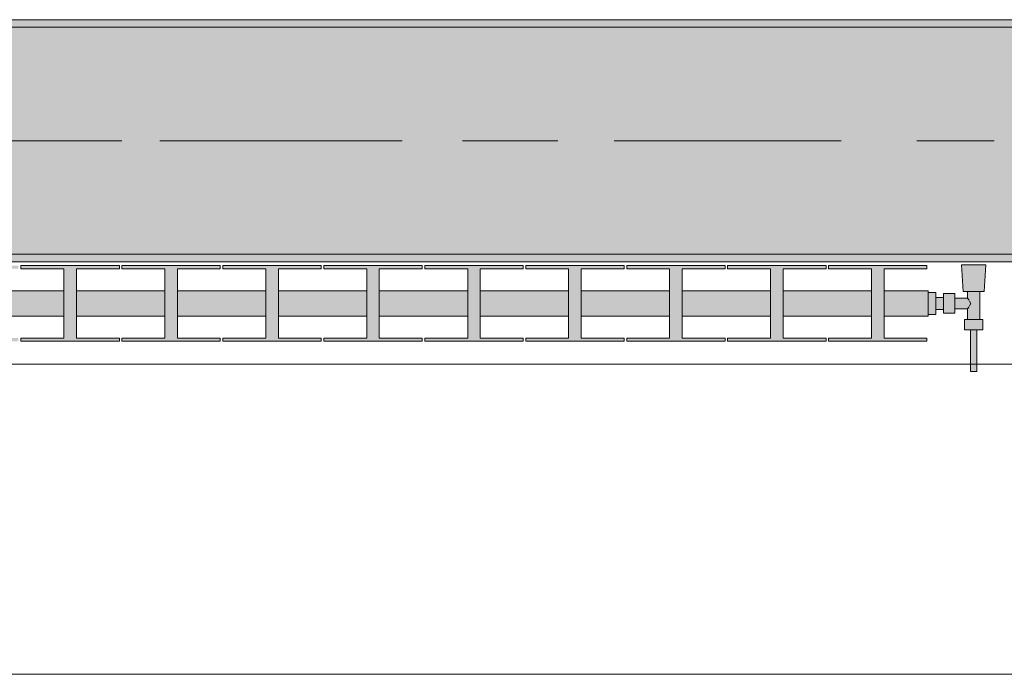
# Model space of a CAD drawing. Header units: metres. Extents: x -3.6 to 84.5, y -11 to 16.8.
# Tile 8 of 256: x 2.195 to 3.495, y -0.155 to 0.71. Entities that reach past the tile are written whole.
import ezdxf

# ---------------------------------------------------------------- set-up
doc = ezdxf.new("R2010")
doc.units = ezdxf.units.M
doc.header["$MEASUREMENT"] = 0
doc.linetypes.add('Achse', pattern=[0.2, 0.1, -0.05, 0, -0.05])
doc.linetypes.add('Strichlinie doppelt', pattern=[0.546806, 0.264583, -0.105833, 0.070556, -0.105833])
for name, color, linetype in [('451 - Universal.Achsen Raster', 7, 'Continuous'), ('604 - Struktur.Wand Aussen', 7, 'Continuous'), ('608 - Struktur.Träger', 7, 'Continuous'), ('801 - HKLSE.Heizung_ Klima_ Lüftung', 7, 'Continuous')]:
    doc.layers.add(name, color=color, linetype=linetype)
pattern_1 = [(45, (0, 0), (-0.01767767, 0.01767767), [0, -0.025])]

msp = doc.modelspace()

# ---------------------------------------------------------------- hatches: boundary and pattern name
at = {"layer": '608 - Struktur.Träger', "linetype": 'Continuous', "lineweight": 0, "true_color": 0x000000}
h = msp.add_hatch(dxfattribs=at)
h.set_pattern_fill('Gips_0001', color=18, style=0, pattern_type=2)
h.set_pattern_definition(pattern_1)
h.paths.add_polyline_path([(0.69, 0.71), (0.69, 0.7), (3.97, 0.7), (3.97, 0.71)])
h = msp.add_hatch(dxfattribs=at)
h.set_pattern_fill('Beton__Stahlbeton_0001', color=18, style=0, pattern_type=2)
h.set_pattern_definition([(45, (0, 0), (-0.08485281, 0.08485281), []), (45, (-0.04243, 0.04243), (-0.08485281, 0.08485281), [0.09, -0.03])])
h.paths.add_polyline_path([(0.69, 0.7), (0.38, 0.7), (0.38, 0.4), (0.69, 0.4), (3.97, 0.4), (4.29, 0.4), (7.57, 0.4), (7.89, 0.4), (11.17, 0.4), (11.49, 0.4), (14.77, 0.4), (15.09, 0.4), (18.37, 0.4), (18.69, 0.4), (21.97, 0.4), (22.29, 0.4), (25.57, 0.4), (25.89, 0.4), (29.17, 0.4), (29.49, 0.4), (32.77, 0.4), (33.09, 0.4), (36.37, 0.4), (36.69, 0.4), (39.97, 0.4), (40.29, 0.4), (43.57, 0.4), (43.89, 0.4), (47.17, 0.4), (47.49, 0.4), (50.77, 0.4), (51.09, 0.4), (51.8, 0.4), (51.97, 0.4), (54.37, 0.4), (54.69, 0.4), (57.97, 0.4), (58.29, 0.4), (61.57, 0.4), (61.88, 0.4), (61.88, 0.7), (61.57, 0.7), (58.29, 0.7), (57.97, 0.7), (54.69, 0.7), (54.37, 0.7), (51.97, 0.7), (51.8, 0.7), (51.09, 0.7), (50.77, 0.7), (47.49, 0.7), (47.17, 0.7), (43.89, 0.7), (43.57, 0.7), (40.29, 0.7), (39.935, 0.7), (36.69, 0.7), (36.37, 0.7), (33.09, 0.7), (32.77, 0.7), (29.49, 0.7), (29.17, 0.7), (25.89, 0.7), (25.57, 0.7), (22.29, 0.7), (21.97, 0.7), (18.69, 0.7), (18.37, 0.7), (15.09, 0.7), (14.77, 0.7), (11.49, 0.7), (11.17, 0.7), (7.89, 0.7), (7.57, 0.7), (4.29, 0.7), (3.97, 0.7)])
h = msp.add_hatch(dxfattribs=at)
h.set_pattern_fill('Gips_0001', color=18, style=0, pattern_type=2)
h.set_pattern_definition(pattern_1)
h.paths.add_polyline_path([(0.69, 0.4), (0.69, 0.39), (3.97, 0.39), (3.97, 0.4)])
at = {"layer": '801 - HKLSE.Heizung_ Klima_ Lüftung', "linetype": 'Continuous', "lineweight": 0, "true_color": 0x3a3a3a}
for points in [[(3.395, 0.3183), (3.395, 0.3517), (3.3367, 0.3517), (3.3367, 0.3808), (3.3933, 0.3808), (3.3933, 0.385), (3.2633, 0.385), (3.2633, 0.3808), (3.32, 0.3808), (3.32, 0.3517), (3.2033, 0.3517), (3.2033, 0.3808), (3.26, 0.3808), (3.26, 0.385), (3.13, 0.385), (3.13, 0.3808), (3.1867, 0.3808), (3.1867, 0.3517), (3.07, 0.3517), (3.07, 0.3808), (3.1267, 0.3808), (3.1267, 0.385), (2.9967, 0.385), (2.9967, 0.3808), (3.0533, 0.3808), (3.0533, 0.3517), (2.9367, 0.3517), (2.9367, 0.3808), (2.9933, 0.3808), (2.9933, 0.385), (2.8633, 0.385), (2.8633, 0.3808), (2.92, 0.3808), (2.92, 0.3517), (2.8033, 0.3517), (2.8033, 0.3808), (2.86, 0.3808), (2.86, 0.385), (2.73, 0.385), (2.73, 0.3808), (2.7867, 0.3808), (2.7867, 0.3517), (2.67, 0.3517), (2.67, 0.3808), (2.7267, 0.3808), (2.7267, 0.385), (2.5967, 0.385), (2.5967, 0.3808), (2.6533, 0.3808), (2.6533, 0.3517), (2.5367, 0.3517), (2.5367, 0.3808), (2.5933, 0.3808), (2.5933, 0.385), (2.4633, 0.385), (2.4633, 0.3808), (2.52, 0.3808), (2.52, 0.3517), (2.4033, 0.3517), (2.4033, 0.3808), (2.46, 0.3808), (2.46, 0.385), (2.33, 0.385), (2.33, 0.3808), (2.3867, 0.3808), (2.3867, 0.3517), (2.27, 0.3517), (2.27, 0.3808), (2.3267, 0.3808), (2.3267, 0.385), (2.1967, 0.385), (2.1967, 0.3808), (2.2533, 0.3808), (2.2533, 0.3517), (2.1367, 0.3517), (2.1367, 0.3808), (2.1933, 0.3808), (2.1933, 0.385), (2.0633, 0.385), (2.0633, 0.3808), (2.12, 0.3808), (2.12, 0.3517), (2.0033, 0.3517), (2.0033, 0.3808), (2.06, 0.3808), (2.06, 0.385), (1.93, 0.385), (1.93, 0.3808), (1.9867, 0.3808), (1.9867, 0.3517), (1.87, 0.3517), (1.87, 0.3808), (1.9267, 0.3808), (1.9267, 0.385), (1.7967, 0.385), (1.7967, 0.3808), (1.8533, 0.3808), (1.8533, 0.3517), (1.7367, 0.3517), (1.7367, 0.3808), (1.7933, 0.3808), (1.7933, 0.385), (1.6633, 0.385), (1.6633, 0.3808), (1.72, 0.3808), (1.72, 0.3517), (1.6033, 0.3517), (1.6033, 0.3808), (1.66, 0.3808), (1.66, 0.385), (1.53, 0.385), (1.53, 0.3808), (1.5867, 0.3808), (1.5867, 0.3517), (1.47, 0.3517), (1.47, 0.3808), (1.5267, 0.3808), (1.5267, 0.385), (1.3967, 0.385), (1.3967, 0.3808), (1.4533, 0.3808), (1.4533, 0.3517), (1.395, 0.3517), (1.395, 0.3183), (1.4533, 0.3183), (1.4533, 0.2892), (1.3967, 0.2892), (1.3967, 0.285), (1.5267, 0.285), (1.5267, 0.2892), (1.47, 0.2892), (1.47, 0.3183), (1.5867, 0.3183), (1.5867, 0.2892), (1.53, 0.2892), (1.53, 0.285), (1.66, 0.285), (1.66, 0.2892), (1.6033, 0.2892), (1.6033, 0.3183), (1.72, 0.3183), (1.72, 0.2892), (1.6633, 0.2892), (1.6633, 0.285), (1.7933, 0.285), (1.7933, 0.2892), (1.7367, 0.2892), (1.7367, 0.3183), (1.8533, 0.3183), (1.8533, 0.2892), (1.7967, 0.2892), (1.7967, 0.285), (1.9267, 0.285), (1.9267, 0.2892), (1.87, 0.2892), (1.87, 0.3183), (1.9867, 0.3183), (1.9867, 0.2892), (1.93, 0.2892), (1.93, 0.285), (2.06, 0.285), (2.06, 0.2892), (2.0033, 0.2892), (2.0033, 0.3183), (2.12, 0.3183), (2.12, 0.2892), (2.0633, 0.2892), (2.0633, 0.285), (2.1933, 0.285), (2.1933, 0.2892), (2.1367, 0.2892), (2.1367, 0.3183), (2.2533, 0.3183), (2.2533, 0.2892), (2.1967, 0.2892), (2.1967, 0.285), (2.3267, 0.285), (2.3267, 0.2892), (2.27, 0.2892), (2.27, 0.3183), (2.3867, 0.3183), (2.3867, 0.2892), (2.33, 0.2892), (2.33, 0.285), (2.46, 0.285), (2.46, 0.2892), (2.4033, 0.2892), (2.4033, 0.3183), (2.52, 0.3183), (2.52, 0.2892), (2.4633, 0.2892), (2.4633, 0.285), (2.5933, 0.285), (2.5933, 0.2892), (2.5367, 0.2892), (2.5367, 0.3183), (2.6533, 0.3183), (2.6533, 0.2892), (2.5967, 0.2892), (2.5967, 0.285), (2.7267, 0.285), (2.7267, 0.2892), (2.67, 0.2892), (2.67, 0.3183), (2.7867, 0.3183), (2.7867, 0.2892), (2.73, 0.2892), (2.73, 0.285), (2.86, 0.285), (2.86, 0.2892), (2.8033, 0.2892), (2.8033, 0.3183), (2.92, 0.3183), (2.92, 0.2892), (2.8633, 0.2892), (2.8633, 0.285), (2.9933, 0.285), (2.9933, 0.2892), (2.9367, 0.2892), (2.9367, 0.3183), (3.0533, 0.3183), (3.0533, 0.2892), (2.9967, 0.2892), (2.9967, 0.285), (3.1267, 0.285), (3.1267, 0.2892), (3.07, 0.2892), (3.07, 0.3183), (3.1867, 0.3183), (3.1867, 0.2892), (3.13, 0.2892), (3.13, 0.285), (3.26, 0.285), (3.26, 0.2892), (3.2033, 0.2892), (3.2033, 0.3183), (3.32, 0.3183), (3.32, 0.2892), (3.2633, 0.2892), (3.2633, 0.285), (3.3933, 0.285), (3.3933, 0.2892), (3.3367, 0.2892), (3.3367, 0.3183)], [(3.395, 0.3497), (3.395, 0.3203), (3.405, 0.3203), (3.405, 0.327), (3.415, 0.327), (3.415, 0.322), (3.43, 0.322), (3.43, 0.328), (3.447, 0.328), (3.447, 0.314), (3.443, 0.314), (3.443, 0.3), (3.451, 0.3), (3.451, 0.245), (3.459, 0.245), (3.459, 0.3), (3.467, 0.3), (3.467, 0.314), (3.463, 0.314), (3.463, 0.351), (3.469, 0.351), (3.471, 0.386), (3.439, 0.386), (3.441, 0.351), (3.447, 0.351), (3.447, 0.342), (3.43, 0.342), (3.43, 0.348), (3.415, 0.348), (3.415, 0.343), (3.405, 0.343), (3.405, 0.3497)]]:
    msp.add_hatch(color=250, dxfattribs=at).paths.add_polyline_path(points)

# ---------------------------------------------------------------- linework, layer by layer
at = {"layer": '451 - Universal.Achsen Raster', "color": 160, "linetype": 'Strichlinie doppelt', "lineweight": 9, "true_color": 0x3232ff}
msp.add_line((64.935, 0.55), (-3.175, 0.55), dxfattribs=at)
at = {"layer": '604 - Struktur.Wand Aussen', "color": 7, "linetype": 'Continuous', "lineweight": 13}
for p, q in [((3.52, 0.255), (1.12, 0.255)), ((1.12, -0.155), (3.52, -0.155))]:
    msp.add_line(p, q, dxfattribs=at)
at = {"layer": '608 - Struktur.Träger', "color": 7, "linetype": 'Continuous', "lineweight": 13}
for p, q in [((0.38, 0.71), (61.88, 0.71)), ((3.97, 0.7), (0.69, 0.7)), ((0.38, 0.39), (61.88, 0.39))]:
    msp.add_line(p, q, dxfattribs=at)
at = {"layer": '608 - Struktur.Träger', "color": 7, "linetype": 'Continuous', "lineweight": 5}
for p, q in [((3.97, 0.71), (0.69, 0.71)), ((3.97, 0.39), (0.69, 0.39))]:
    msp.add_line(p, q, dxfattribs=at)
at = {"layer": '608 - Struktur.Träger', "color": 7, "linetype": 'Achse', "lineweight": 9}
msp.add_line((0.38, 0.55), (61.88, 0.55), dxfattribs=at)
at = {"layer": '608 - Struktur.Träger', "color": 7, "linetype": 'Continuous', "lineweight": 13, "flags": 128}
msp.add_lwpolyline([(18.69, 0.4), (18.37, 0.4), (15.09, 0.4), (14.77, 0.4), (11.49, 0.4), (11.17, 0.4), (7.89, 0.4), (7.57, 0.4), (4.29, 0.4), (3.97, 0.4), (0.69, 0.4), (0.38, 0.4)], dxfattribs=at)
at = {"layer": '801 - HKLSE.Heizung_ Klima_ Lüftung', "color": 7, "linetype": 'Continuous', "lineweight": 5, "true_color": 0xebebeb}
for p, q in [((2.3267, 0.385), (2.1967, 0.385)), ((2.1967, 0.385), (2.1967, 0.3808)), ((2.3267, 0.385), (2.1967, 0.385)), ((2.1967, 0.385), (2.1967, 0.3808)), ((2.1967, 0.3808), (2.2533, 0.3808)), ((2.2533, 0.3808), (2.2533, 0.2892)), ((2.27, 0.2892), (2.27, 0.3808)), ((2.27, 0.3808), (2.3267, 0.3808)), ((2.3267, 0.3808), (2.3267, 0.385)), ((2.46, 0.385), (2.33, 0.385)), ((2.33, 0.385), (2.33, 0.3808)), ((2.46, 0.385), (2.33, 0.385)), ((2.33, 0.385), (2.33, 0.3808)), ((2.33, 0.3808), (2.3867, 0.3808)), ((2.3867, 0.3808), (2.3867, 0.2892)), ((2.4033, 0.2892), (2.4033, 0.3808)), ((2.4033, 0.3808), (2.46, 0.3808)), ((2.46, 0.3808), (2.46, 0.385)), ((2.5933, 0.385), (2.4633, 0.385)), ((2.5933, 0.385), (2.4633, 0.385)), ((2.4633, 0.385), (2.4633, 0.3808)), ((2.4633, 0.3808), (2.52, 0.3808)), ((2.52, 0.3808), (2.52, 0.2892)), ((2.5367, 0.2892), (2.5367, 0.3808)), ((2.5367, 0.3808), (2.5933, 0.3808)), ((2.5933, 0.3808), (2.5933, 0.385)), ((2.5933, 0.3808), (2.5933, 0.385)), ((2.7267, 0.385), (2.5967, 0.385)), ((2.7267, 0.385), (2.5967, 0.385)), ((2.5967, 0.385), (2.5967, 0.3808)), ((2.5967, 0.3808), (2.6533, 0.3808)), ((2.6533, 0.3808), (2.6533, 0.2892)), ((2.67, 0.2892), (2.67, 0.3808)), ((2.67, 0.3808), (2.7267, 0.3808)), ((2.7267, 0.3808), (2.7267, 0.385)), ((2.86, 0.385), (2.73, 0.385)), ((2.73, 0.385), (2.73, 0.3808)), ((2.86, 0.385), (2.73, 0.385)), ((2.73, 0.385), (2.73, 0.3808)), ((2.73, 0.3808), (2.7867, 0.3808)), ((2.7867, 0.3808), (2.7867, 0.2892)), ((2.8033, 0.2892), (2.8033, 0.3808)), ((2.8033, 0.3808), (2.86, 0.3808)), ((2.86, 0.3808), (2.86, 0.385)), ((2.86, 0.3808), (2.86, 0.385)), ((2.9933, 0.385), (2.8633, 0.385)), ((2.9933, 0.385), (2.8633, 0.385)), ((2.8633, 0.385), (2.8633, 0.3808)), ((2.8633, 0.3808), (2.92, 0.3808)), ((2.92, 0.3808), (2.92, 0.2892)), ((2.9367, 0.2892), (2.9367, 0.3808)), ((2.9367, 0.3808), (2.9933, 0.3808)), ((2.9933, 0.3808), (2.9933, 0.385)), ((3.1267, 0.385), (2.9967, 0.385)), ((2.9967, 0.385), (2.9967, 0.3808)), ((3.1267, 0.385), (2.9967, 0.385)), ((2.9967, 0.385), (2.9967, 0.3808)), ((2.9967, 0.3808), (3.0533, 0.3808)), ((3.0533, 0.3808), (3.0533, 0.2892)), ((3.07, 0.2892), (3.07, 0.3808)), ((3.07, 0.3808), (3.1267, 0.3808)), ((3.1267, 0.3808), (3.1267, 0.385)), ((3.26, 0.385), (3.13, 0.385)), ((3.13, 0.385), (3.13, 0.3808)), ((3.26, 0.385), (3.13, 0.385)), ((3.13, 0.385), (3.13, 0.3808)), ((3.13, 0.3808), (3.1867, 0.3808)), ((3.1867, 0.3808), (3.1867, 0.2892)), ((3.2033, 0.2892), (3.2033, 0.3808)), ((3.2033, 0.3808), (3.26, 0.3808)), ((3.26, 0.3808), (3.26, 0.385)), ((3.26, 0.3808), (3.26, 0.385)), ((3.3933, 0.385), (3.2633, 0.385)), ((3.3933, 0.385), (3.2633, 0.385)), ((3.2633, 0.385), (3.2633, 0.3808)), ((3.2633, 0.3808), (3.32, 0.3808)), ((3.32, 0.3808), (3.32, 0.2892)), ((3.3367, 0.2892), (3.3367, 0.3808)), ((3.3367, 0.3808), (3.3933, 0.3808)), ((3.3933, 0.3808), (3.3933, 0.385)), ((3.3933, 0.3808), (3.3933, 0.385)), ((3.4437, 0.386), (3.439, 0.386)), ((3.439, 0.386), (3.4437, 0.386)), ((3.441, 0.351), (3.439, 0.386)), ((3.4437, 0.386), (3.455, 0.386)), ((3.455, 0.386), (3.4437, 0.386)), ((3.455, 0.386), (3.4663, 0.386)), ((3.4663, 0.386), (3.455, 0.386)), ((3.4663, 0.386), (3.471, 0.386)), ((3.471, 0.386), (3.4663, 0.386)), ((3.469, 0.351), (3.471, 0.386)), ((2.2533, 0.3517), (2.1367, 0.3517)), ((2.3867, 0.3517), (2.27, 0.3517)), ((2.52, 0.3517), (2.4033, 0.3517)), ((2.6533, 0.3517), (2.5367, 0.3517)), ((2.7867, 0.3517), (2.67, 0.3517)), ((2.92, 0.3517), (2.8033, 0.3517)), ((3.0533, 0.3517), (2.9367, 0.3517)), ((3.1867, 0.3517), (3.07, 0.3517)), ((3.32, 0.3517), (3.2033, 0.3517)), ((3.395, 0.3517), (3.3367, 0.3517)), ((3.395, 0.3468), (3.395, 0.3517)), ((3.405, 0.3497), (3.395, 0.3497)), ((3.405, 0.3497), (3.395, 0.3497)), ((3.405, 0.3497), (3.395, 0.3497)), ((3.405, 0.3497), (3.395, 0.3497)), ((3.395, 0.335), (3.395, 0.3468)), ((3.405, 0.335), (3.405, 0.3497)), ((3.405, 0.335), (3.405, 0.3497)), ((3.405, 0.3407), (3.405, 0.343)), ((3.415, 0.343), (3.405, 0.343)), ((3.405, 0.335), (3.405, 0.3407)), ((3.415, 0.3415), (3.415, 0.348)), ((3.43, 0.348), (3.415, 0.348)), ((3.415, 0.3285), (3.415, 0.3415)), ((3.43, 0.3415), (3.43, 0.348)), ((3.447, 0.342), (3.43, 0.342)), ((3.43, 0.3285), (3.43, 0.3415)), ((3.441, 0.351), (3.4451, 0.351)), ((3.4451, 0.351), (3.455, 0.351)), ((3.447, 0.342), (3.447, 0.351)), ((3.4487, 0.3399), (3.447, 0.342)), ((3.4492, 0.3389), (3.4487, 0.3399)), ((3.455, 0.351), (3.4649, 0.351)), ((3.463, 0.314), (3.463, 0.351)), ((3.4649, 0.351), (3.469, 0.351)), ((3.395, 0.3232), (3.395, 0.335)), ((3.405, 0.3203), (3.405, 0.335)), ((3.405, 0.3203), (3.405, 0.335)), ((3.405, 0.3293), (3.405, 0.335)), ((3.405, 0.327), (3.405, 0.3293)), ((3.415, 0.327), (3.405, 0.327)), ((3.415, 0.322), (3.415, 0.3285)), ((3.43, 0.322), (3.43, 0.3285)), ((3.447, 0.328), (3.43, 0.328)), ((3.447, 0.328), (3.4487, 0.3301)), ((3.447, 0.314), (3.447, 0.328)), ((3.4487, 0.3301), (3.4492, 0.3311)), ((3.4511, 0.335), (3.4497, 0.3379)), ((3.4497, 0.3321), (3.4511, 0.335)), ((2.2533, 0.3183), (2.1367, 0.3183)), ((2.3867, 0.3183), (2.27, 0.3183)), ((2.52, 0.3183), (2.4033, 0.3183)), ((2.6533, 0.3183), (2.5367, 0.3183)), ((2.7867, 0.3183), (2.67, 0.3183)), ((2.92, 0.3183), (2.8033, 0.3183)), ((3.0533, 0.3183), (2.9367, 0.3183)), ((3.1867, 0.3183), (3.07, 0.3183)), ((3.32, 0.3183), (3.2033, 0.3183)), ((3.395, 0.3183), (3.3367, 0.3183)), ((3.395, 0.3183), (3.395, 0.3232)), ((3.405, 0.3203), (3.395, 0.3203)), ((3.405, 0.3203), (3.395, 0.3203)), ((3.43, 0.322), (3.415, 0.322)), ((3.443, 0.314), (3.449, 0.314)), ((3.443, 0.3), (3.443, 0.314)), ((3.449, 0.314), (3.461, 0.314)), ((3.461, 0.314), (3.467, 0.314)), ((3.467, 0.3), (3.467, 0.314)), ((3.443, 0.3), (3.449, 0.3)), ((3.449, 0.3), (3.461, 0.3)), ((3.451, 0.245), (3.451, 0.3)), ((3.451, 0.3), (3.4522, 0.3)), ((3.4522, 0.3), (3.455, 0.3)), ((3.455, 0.3), (3.4578, 0.3)), ((3.4578, 0.3), (3.459, 0.3)), ((3.459, 0.245), (3.459, 0.3)), ((3.461, 0.3), (3.467, 0.3)), ((2.1967, 0.2892), (2.1967, 0.285)), ((2.2533, 0.2892), (2.1967, 0.2892)), ((2.1967, 0.2892), (2.1967, 0.285)), ((2.3267, 0.2892), (2.27, 0.2892)), ((2.3267, 0.285), (2.3267, 0.2892)), ((2.33, 0.2892), (2.33, 0.285)), ((2.3867, 0.2892), (2.33, 0.2892)), ((2.33, 0.2892), (2.33, 0.285)), ((2.46, 0.2892), (2.4033, 0.2892)), ((2.46, 0.285), (2.46, 0.2892)), ((2.52, 0.2892), (2.4633, 0.2892)), ((2.4633, 0.2892), (2.4633, 0.285)), ((2.5933, 0.2892), (2.5367, 0.2892)), ((2.5933, 0.285), (2.5933, 0.2892)), ((2.5933, 0.285), (2.5933, 0.2892)), ((2.6533, 0.2892), (2.5967, 0.2892)), ((2.5967, 0.2892), (2.5967, 0.285)), ((2.7267, 0.2892), (2.67, 0.2892)), ((2.7267, 0.285), (2.7267, 0.2892)), ((2.73, 0.2892), (2.73, 0.285)), ((2.7867, 0.2892), (2.73, 0.2892)), ((2.73, 0.2892), (2.73, 0.285)), ((2.86, 0.2892), (2.8033, 0.2892)), ((2.86, 0.285), (2.86, 0.2892)), ((2.86, 0.285), (2.86, 0.2892)), ((2.92, 0.2892), (2.8633, 0.2892)), ((2.8633, 0.2892), (2.8633, 0.285)), ((2.9933, 0.2892), (2.9367, 0.2892)), ((2.9933, 0.285), (2.9933, 0.2892)), ((2.9967, 0.2892), (2.9967, 0.285)), ((3.0533, 0.2892), (2.9967, 0.2892)), ((2.9967, 0.2892), (2.9967, 0.285)), ((3.1267, 0.2892), (3.07, 0.2892)), ((3.1267, 0.285), (3.1267, 0.2892)), ((3.13, 0.2892), (3.13, 0.285)), ((3.1867, 0.2892), (3.13, 0.2892)), ((3.13, 0.2892), (3.13, 0.285)), ((3.26, 0.2892), (3.2033, 0.2892)), ((3.26, 0.285), (3.26, 0.2892)), ((3.26, 0.285), (3.26, 0.2892)), ((3.32, 0.2892), (3.2633, 0.2892)), ((3.2633, 0.2892), (3.2633, 0.285)), ((3.3933, 0.2892), (3.3367, 0.2892)), ((3.3933, 0.285), (3.3933, 0.2892)), ((3.3933, 0.285), (3.3933, 0.2892)), ((2.1967, 0.285), (2.3267, 0.285)), ((2.33, 0.285), (2.46, 0.285)), ((2.4633, 0.285), (2.5933, 0.285)), ((2.5967, 0.285), (2.7267, 0.285)), ((2.73, 0.285), (2.86, 0.285)), ((2.8633, 0.285), (2.9933, 0.285)), ((2.9967, 0.285), (3.1267, 0.285)), ((3.13, 0.285), (3.26, 0.285)), ((3.2633, 0.285), (3.3933, 0.285)), ((3.451, 0.245), (3.4522, 0.245)), ((3.4522, 0.245), (3.455, 0.245)), ((3.455, 0.245), (3.4578, 0.245)), ((3.4578, 0.245), (3.459, 0.245))]:
    msp.add_line(p, q, dxfattribs=at)

doc.saveas('drawing.dxf')
